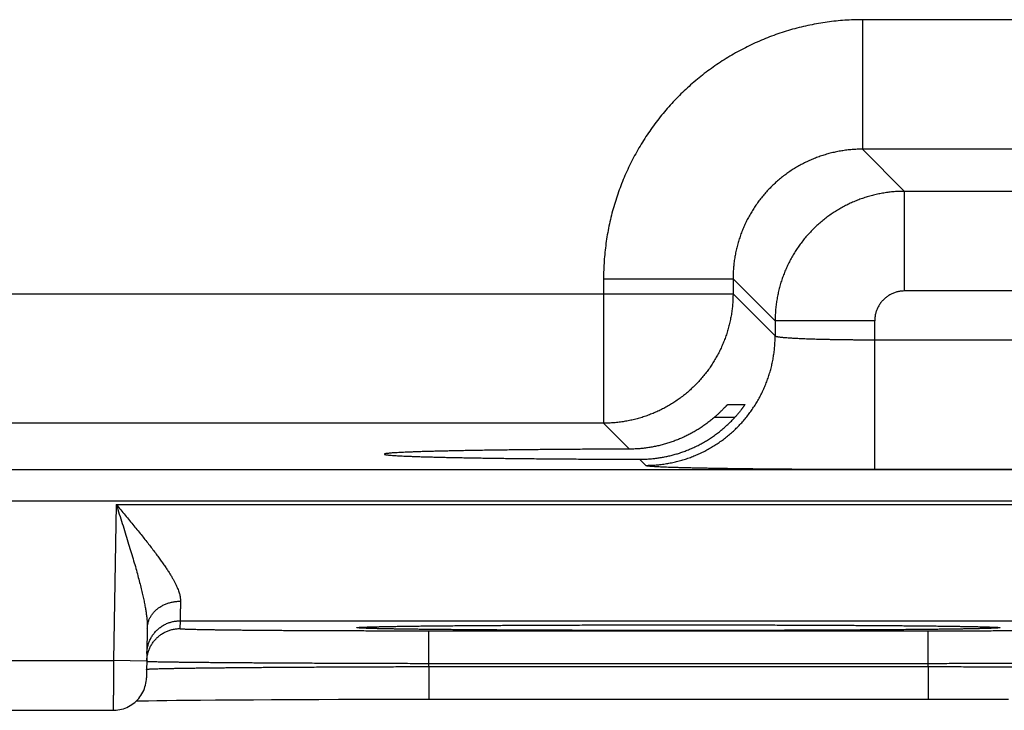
# Model space of a CAD drawing. Header units: inches. Extents: x 0 to 34, y 0 to 22.
# Tile 105 of 152: x 18.728 to 19.321, y 14.126 to 14.542. Entities that reach past the tile are written whole.
import ezdxf

# ---------------------------------------------------------------- set-up
doc = ezdxf.new("R2010")
doc.units = ezdxf.units.IN
doc.header["$LTSCALE"] = 1.87
doc.header["$MEASUREMENT"] = 0
doc.layers.get('0').update_dxf_attribs({"linetype": 'CONTINUOUS'})

msp = doc.modelspace()

# ---------------------------------------------------------------- linework, layer by layer
at = {"color": 7, "linetype": 'CONTINUOUS'}
for p, q in [((19.38596, 14.54153), (19.23565, 14.54153)), ((19.23565, 14.54153), (19.23565, 14.46354)), ((19.38596, 14.46354), (19.23565, 14.46354)), ((19.23565, 14.46354), (19.26102, 14.43817)), ((19.36059, 14.43817), (19.26102, 14.43817)), ((19.26102, 14.37818), (19.26102, 14.43817)), ((19.07967, 14.38555), (19.15766, 14.38555)), ((19.07967, 14.38555), (19.07967, 14.29854)), ((19.15766, 14.38555), (19.18303, 14.36019)), ((19.15766, 14.38555), (19.15766, 14.37653)), ((19.36059, 14.37818), (19.26102, 14.37818)), ((18.53395, 14.37653), (19.15766, 14.37653)), ((19.15766, 14.37653), (19.18303, 14.35116)), ((19.24302, 14.36019), (19.18303, 14.36019)), ((19.18303, 14.36019), (19.18303, 14.35116)), ((19.24302, 14.27081), (19.24302, 14.36019)), ((19.24302, 14.3488), (19.37859, 14.3488)), ((19.15441, 14.30977), (19.1647, 14.30977)), ((19.15873, 14.30203), (19.14636, 14.30203)), ((19.07967, 14.29854), (18.61193, 14.29854)), ((19.07967, 14.29854), (19.09527, 14.28294)), ((19.10138, 14.27683), (19.10504, 14.27317)), ((16.83312, 14.27072), (24.22349, 14.27072)), ((19.24302, 14.27081), (19.37859, 14.27081)), ((16.83312, 14.25173), (24.22349, 14.25173)), ((18.78613, 14.24955), (18.78449, 14.15566)), ((18.78613, 14.24955), (19.46348, 14.24955)), ((18.82456, 14.17956), (18.82448, 14.17488)), ((18.82456, 14.17956), (19.42504, 14.17956)), ((18.93354, 14.17565), (18.93371, 14.17567)), ((18.93371, 14.17567), (18.93392, 14.17568)), ((18.93392, 14.17568), (18.93419, 14.1757)), ((18.93419, 14.1757), (18.93466, 14.17572)), ((18.93466, 14.17572), (18.93524, 14.17575)), ((18.93524, 14.17575), (18.93616, 14.17579)), ((18.93616, 14.17579), (18.93727, 14.17583)), ((18.93727, 14.17583), (18.93896, 14.17589)), ((18.93896, 14.17589), (18.9412, 14.17595)), ((18.9412, 14.17595), (18.94427, 14.17602)), ((18.94427, 14.17602), (18.94738, 14.17609)), ((18.94738, 14.17609), (18.95122, 14.17616)), ((18.95122, 14.17616), (18.95592, 14.17624)), ((18.95592, 14.17624), (18.96164, 14.17633)), ((18.96164, 14.17633), (18.96856, 14.17641)), ((18.96856, 14.17641), (18.97468, 14.17648)), ((18.97468, 14.17648), (18.98178, 14.17655)), ((18.98178, 14.17655), (18.99018, 14.17663)), ((18.99018, 14.17663), (19.0004, 14.17671)), ((19.0004, 14.17671), (19.00878, 14.17677)), ((19.00878, 14.17677), (19.01871, 14.17683)), ((19.01871, 14.17683), (19.02951, 14.17689)), ((19.02951, 14.17689), (19.04054, 14.17694)), ((19.04054, 14.17694), (19.05195, 14.17698)), ((19.05195, 14.17698), (19.06365, 14.17702)), ((19.06365, 14.17702), (19.07561, 14.17705)), ((19.07561, 14.17705), (19.08778, 14.17707)), ((19.08778, 14.17707), (19.10011, 14.17709)), ((19.10011, 14.17709), (19.11254, 14.1771)), ((19.11254, 14.1771), (19.1248, 14.17711)), ((19.1248, 14.17711), (19.13703, 14.1771)), ((19.13703, 14.1771), (19.14945, 14.17709)), ((19.14945, 14.17709), (19.16177, 14.17707)), ((19.16177, 14.17707), (19.17393, 14.17705)), ((19.17393, 14.17705), (19.18589, 14.17702)), ((19.18589, 14.17702), (19.1976, 14.17698)), ((19.1976, 14.17698), (19.20901, 14.17694)), ((19.20901, 14.17694), (19.22005, 14.17689)), ((19.22005, 14.17689), (19.23073, 14.17683)), ((19.23073, 14.17683), (19.24082, 14.17677)), ((19.24082, 14.17677), (19.24971, 14.17671)), ((19.24971, 14.17671), (19.26079, 14.17662)), ((19.26079, 14.17662), (19.26964, 14.17654)), ((19.26964, 14.17654), (19.27701, 14.17646)), ((19.27701, 14.17646), (19.2833, 14.17639)), ((19.2833, 14.17639), (19.28872, 14.17631)), ((19.28872, 14.17631), (19.29474, 14.17622)), ((19.29474, 14.17622), (19.29954, 14.17614)), ((19.29954, 14.17614), (19.30337, 14.17607)), ((19.30337, 14.17607), (19.30652, 14.176)), ((19.30652, 14.176), (19.30906, 14.17593)), ((19.30906, 14.17593), (19.31109, 14.17587)), ((19.31109, 14.17587), (19.31268, 14.17582)), ((19.31268, 14.17582), (19.31365, 14.17578)), ((19.31365, 14.17578), (19.31445, 14.17574)), ((19.31445, 14.17574), (19.3151, 14.17571)), ((19.3151, 14.17571), (19.31544, 14.17569)), ((19.31544, 14.17569), (19.31571, 14.17568)), ((19.31571, 14.17568), (19.31593, 14.17566)), ((19.31593, 14.17566), (19.31609, 14.17565)), ((18.80483, 14.17507), (18.80431, 14.14531)), ((18.93333, 14.17564), (18.93332, 14.17564)), ((18.93332, 14.17564), (18.93335, 14.17564)), ((18.93335, 14.17564), (18.93342, 14.17564)), ((18.93342, 14.17564), (18.93354, 14.17565)), ((18.97444, 14.17357), (19.27517, 14.17357)), ((18.97444, 14.15392), (18.97444, 14.17357)), ((19.27517, 14.15392), (19.27517, 14.17357)), ((19.31624, 14.17564), (19.31627, 14.17564)), ((18.53512, 14.15566), (18.78449, 14.15566)), ((18.80449, 14.15531), (18.78449, 14.15566)), ((18.9744, 14.15199), (18.97444, 14.15392)), ((18.9744, 14.15199), (19.2752, 14.15199)), ((18.9744, 14.15199), (18.9744, 14.13234)), ((18.97444, 14.15392), (19.27517, 14.15392)), ((19.2752, 14.15199), (19.27517, 14.15392)), ((19.2752, 14.15199), (19.2752, 14.13234)), ((18.79823, 14.1313), (18.8016, 14.13137)), ((18.8016, 14.13137), (18.80562, 14.13144)), ((18.80562, 14.13144), (18.81055, 14.13152)), ((18.81055, 14.13152), (18.81666, 14.13161)), ((18.81666, 14.13161), (18.82247, 14.13168)), ((18.82247, 14.13168), (18.82917, 14.13175)), ((18.82917, 14.13175), (18.83692, 14.13183)), ((18.83692, 14.13183), (18.84594, 14.1319)), ((18.84594, 14.1319), (18.85647, 14.13198)), ((18.85647, 14.13198), (18.86881, 14.13206)), ((18.86881, 14.13206), (18.87961, 14.13212)), ((18.87961, 14.13212), (18.89239, 14.13218)), ((18.89239, 14.13218), (18.9082, 14.13224)), ((18.9082, 14.13224), (18.92001, 14.13227)), ((18.92001, 14.13227), (18.9319, 14.1323)), ((18.9319, 14.1323), (18.94397, 14.13232)), ((18.94397, 14.13232), (18.95618, 14.13233)), ((18.95618, 14.13233), (18.96847, 14.13234)), ((18.96847, 14.13234), (19.2752, 14.13234)), ((19.2752, 14.13234), (19.28726, 14.13234)), ((19.28726, 14.13234), (19.29952, 14.13233)), ((19.29952, 14.13233), (19.31166, 14.13231)), ((19.31166, 14.13231), (19.32366, 14.13229)), ((18.53529, 14.12566), (18.78432, 14.12566))]:
    msp.add_line(p, q, dxfattribs=at)
for points in [[(19.31609, 14.17565), (19.3162, 14.17564), (19.31624, 14.17564)], [(18.78432, 14.12566), (18.78489, 14.12567), (18.78601, 14.12573), (18.78714, 14.12586), (18.78825, 14.12605), (18.78935, 14.12631), (18.79043, 14.12662), (18.7915, 14.127), (18.79254, 14.12743), (18.79356, 14.12792), (18.79454, 14.12847), (18.7955, 14.12908), (18.79641, 14.12974), (18.79729, 14.13045), (18.79813, 14.1312), (18.79893, 14.13201), (18.79967, 14.13285), (18.80037, 14.13374), (18.80102, 14.13466), (18.80161, 14.13563), (18.80215, 14.13662), (18.80264, 14.13764), (18.80306, 14.13869), (18.80342, 14.13975), (18.80373, 14.14084), (18.80397, 14.14195), (18.80415, 14.14306), (18.80426, 14.14418), (18.80431, 14.14531)]]:
    msp.add_lwpolyline(points, dxfattribs=at)
for points, knots in [([(19.23565, 14.54153), (19.23388, 14.54153), (19.23033, 14.54147), (19.22502, 14.5412), (19.21971, 14.54075), (19.21443, 14.54011), (19.20916, 14.5393), (19.20393, 14.5383), (19.19873, 14.53713), (19.19358, 14.53578), (19.18847, 14.53426), (19.18342, 14.53256), (19.17843, 14.53069), (19.1735, 14.52865), (19.16865, 14.52645), (19.16388, 14.52408), (19.15919, 14.52155), (19.15459, 14.51886), (19.15009, 14.51601), (19.14568, 14.51301), (19.14138, 14.50987), (19.13719, 14.50658), (19.13312, 14.50314), (19.12916, 14.49958), (19.12533, 14.49587), (19.12163, 14.49204), (19.11806, 14.48809), (19.11463, 14.48401), (19.11134, 14.47982), (19.10819, 14.47552), (19.10519, 14.47112), (19.10235, 14.46661), (19.09966, 14.46201), (19.09713, 14.45733), (19.09476, 14.45255), (19.09255, 14.44771), (19.09051, 14.44278), (19.08864, 14.43779), (19.08695, 14.43274), (19.08542, 14.42763), (19.08407, 14.42248), (19.0829, 14.41728), (19.08191, 14.41205), (19.08109, 14.40678), (19.08046, 14.40149), (19.08, 14.39618), (19.07973, 14.39087), (19.07967, 14.38733), (19.07967, 14.38555)], [0, 0, 0, 0, 0.021679, 0.043391, 0.065125, 0.086868, 0.108612, 0.130348, 0.152083, 0.173825, 0.195576, 0.217329, 0.239078, 0.260824, 0.282566, 0.304307, 0.326048, 0.34779, 0.369532, 0.391275, 0.413018, 0.43476, 0.456502, 0.478244, 0.499987, 0.521728, 0.54347, 0.565212, 0.586954, 0.608697, 0.63044, 0.652182, 0.673925, 0.695668, 0.717409, 0.73915, 0.760892, 0.782639, 0.804392, 0.826144, 0.847888, 0.869627, 0.891369, 0.913118, 0.934866, 0.956604, 0.978319, 1, 1, 1, 1]), ([(19.23565, 14.46354), (19.2346, 14.46354), (19.2325, 14.4635), (19.22937, 14.46331), (19.22624, 14.463), (19.22313, 14.46256), (19.22004, 14.46199), (19.21697, 14.4613), (19.21394, 14.46049), (19.21093, 14.45956), (19.20798, 14.4585), (19.20506, 14.45733), (19.2022, 14.45604), (19.19939, 14.45464), (19.19663, 14.45312), (19.19395, 14.4515), (19.19132, 14.44977), (19.18878, 14.44793), (19.1863, 14.446), (19.18391, 14.44396), (19.1816, 14.44183), (19.17938, 14.43961), (19.17725, 14.4373), (19.17522, 14.43491), (19.17328, 14.43244), (19.17144, 14.42989), (19.16971, 14.42727), (19.16808, 14.42458), (19.16657, 14.42183), (19.16517, 14.41902), (19.16388, 14.41615), (19.1627, 14.41324), (19.16165, 14.41028), (19.16071, 14.40727), (19.1599, 14.40424), (19.15921, 14.40117), (19.15865, 14.39808), (19.1582, 14.39497), (19.15789, 14.39184), (19.1577, 14.3887), (19.15766, 14.3866), (19.15766, 14.38555)], [0, 0, 0, 0, 0.025651, 0.0513, 0.076947, 0.102591, 0.128237, 0.153883, 0.179527, 0.205168, 0.230806, 0.256442, 0.282076, 0.307709, 0.333341, 0.358973, 0.384606, 0.410237, 0.435867, 0.461498, 0.487129, 0.512759, 0.538389, 0.564021, 0.589654, 0.615288, 0.640922, 0.666557, 0.692194, 0.717832, 0.74347, 0.769112, 0.794758, 0.820409, 0.846064, 0.871721, 0.897376, 0.923029, 0.948682, 0.974339, 1, 1, 1, 1]), ([(19.26102, 14.43817), (19.25997, 14.43817), (19.25787, 14.43813), (19.25474, 14.43794), (19.25161, 14.43762), (19.2485, 14.43718), (19.24541, 14.43661), (19.24234, 14.43592), (19.23931, 14.43511), (19.23631, 14.43417), (19.23335, 14.43312), (19.23043, 14.43194), (19.22757, 14.43065), (19.22476, 14.42925), (19.22201, 14.42773), (19.21932, 14.42611), (19.2167, 14.42438), (19.21415, 14.42254), (19.21168, 14.4206), (19.20929, 14.41857), (19.20698, 14.41644), (19.20476, 14.41422), (19.20263, 14.41191), (19.2006, 14.40952), (19.19866, 14.40704), (19.19682, 14.40449), (19.19509, 14.40187), (19.19346, 14.39918), (19.19195, 14.39643), (19.19054, 14.39362), (19.18925, 14.39075), (19.18808, 14.38784), (19.18702, 14.38488), (19.18609, 14.38188), (19.18528, 14.37884), (19.18458, 14.37578), (19.18402, 14.37269), (19.18358, 14.36958), (19.18326, 14.36646), (19.18307, 14.36332), (19.18303, 14.36123), (19.18303, 14.36019)], [0, 0, 0, 0, 0.025654, 0.051308, 0.07696, 0.10261, 0.12826, 0.153911, 0.179561, 0.20521, 0.230858, 0.256509, 0.282162, 0.307808, 0.333438, 0.359057, 0.384673, 0.410292, 0.435917, 0.461549, 0.487184, 0.512817, 0.538448, 0.564085, 0.589732, 0.615384, 0.641033, 0.666681, 0.692332, 0.717988, 0.743643, 0.769292, 0.794937, 0.820583, 0.846232, 0.871875, 0.897507, 0.923129, 0.948749, 0.974372, 1, 1, 1, 1]), ([(19.26102, 14.37818), (19.26067, 14.37818), (19.25998, 14.37816), (19.25894, 14.37807), (19.25791, 14.37792), (19.25688, 14.37771), (19.25587, 14.37744), (19.25487, 14.37711), (19.25389, 14.37673), (19.25294, 14.37628), (19.25202, 14.37579), (19.25113, 14.37524), (19.25027, 14.37463), (19.24945, 14.37398), (19.24866, 14.37329), (19.24792, 14.37254), (19.24722, 14.37176), (19.24657, 14.37094), (19.24597, 14.37008), (19.24542, 14.36919), (19.24492, 14.36826), (19.24448, 14.36731), (19.24409, 14.36633), (19.24376, 14.36534), (19.24349, 14.36432), (19.24328, 14.36329), (19.24313, 14.36226), (19.24304, 14.36122), (19.24302, 14.36053), (19.24302, 14.36019)], [0, 0, 0, 0, 0.036617, 0.073427, 0.110383, 0.147443, 0.184567, 0.221713, 0.258844, 0.295937, 0.333007, 0.370073, 0.407151, 0.444244, 0.481347, 0.518455, 0.555564, 0.592666, 0.629753, 0.666826, 0.703904, 0.741008, 0.778157, 0.815328, 0.852478, 0.889563, 0.92654, 0.963368, 1, 1, 1, 1]), ([(19.15766, 14.37653), (19.15766, 14.37548), (19.15762, 14.37339), (19.15743, 14.37025), (19.15711, 14.36713), (19.15667, 14.36402), (19.1561, 14.36093), (19.15541, 14.35786), (19.15459, 14.35483), (19.15366, 14.35183), (19.1526, 14.34887), (19.15143, 14.34596), (19.15014, 14.34309), (19.14874, 14.34028), (19.14722, 14.33753), (19.14559, 14.33484), (19.14386, 14.33222), (19.14202, 14.32967), (19.14009, 14.3272), (19.13805, 14.32481), (19.13592, 14.3225), (19.1337, 14.32028), (19.13139, 14.31815), (19.129, 14.31611), (19.12652, 14.31417), (19.12397, 14.31234), (19.12135, 14.3106), (19.11867, 14.30898), (19.11591, 14.30746), (19.1131, 14.30606), (19.11024, 14.30477), (19.10732, 14.3036), (19.10436, 14.30254), (19.10137, 14.30161), (19.09833, 14.30079), (19.09527, 14.3001), (19.09218, 14.29953), (19.08907, 14.29909), (19.08594, 14.29878), (19.08281, 14.29859), (19.08072, 14.29854), (19.07967, 14.29854)], [0, 0, 0, 0, 0.02564, 0.05128, 0.076921, 0.102562, 0.128203, 0.153844, 0.179486, 0.205128, 0.23077, 0.256413, 0.282055, 0.307698, 0.333341, 0.358984, 0.384628, 0.410271, 0.435915, 0.461558, 0.487202, 0.512845, 0.538489, 0.564132, 0.589776, 0.615419, 0.641062, 0.666705, 0.692348, 0.71799, 0.743634, 0.769276, 0.794917, 0.820558, 0.846199, 0.871842, 0.897484, 0.923122, 0.948753, 0.974378, 1, 1, 1, 1]), ([(19.10504, 14.27317), (19.10609, 14.27317), (19.10818, 14.27322), (19.11132, 14.27341), (19.11444, 14.27372), (19.11755, 14.27417), (19.12064, 14.27473), (19.12371, 14.27542), (19.12674, 14.27624), (19.12974, 14.27717), (19.1327, 14.27823), (19.13561, 14.2794), (19.13848, 14.28069), (19.14129, 14.2821), (19.14404, 14.28361), (19.14673, 14.28524), (19.14935, 14.28697), (19.1519, 14.28881), (19.15437, 14.29074), (19.15676, 14.29278), (19.15907, 14.29491), (19.16129, 14.29713), (19.16342, 14.29944), (19.16546, 14.30183), (19.1674, 14.30431), (19.16923, 14.30686), (19.17096, 14.30948), (19.17259, 14.31216), (19.17411, 14.31492), (19.17551, 14.31773), (19.1768, 14.32059), (19.17797, 14.3235), (19.17903, 14.32646), (19.17996, 14.32946), (19.18078, 14.3325), (19.18147, 14.33556), (19.18204, 14.33865), (19.18248, 14.34176), (19.18279, 14.34489), (19.18299, 14.34802), (19.18303, 14.35012), (19.18303, 14.35116)], [0, 0, 0, 0, 0.025639, 0.051278, 0.076917, 0.102557, 0.128197, 0.153837, 0.179478, 0.205119, 0.23076, 0.256401, 0.282043, 0.307684, 0.333326, 0.358968, 0.38461, 0.410253, 0.435895, 0.461537, 0.48718, 0.512822, 0.538465, 0.564107, 0.58975, 0.615392, 0.641034, 0.666676, 0.692318, 0.717959, 0.743601, 0.769242, 0.794883, 0.820523, 0.846164, 0.871804, 0.897444, 0.923083, 0.948722, 0.974361, 1, 1, 1, 1]), ([(19.18303, 14.35116), (19.18305, 14.35112), (19.18315, 14.35103), (19.18337, 14.35094), (19.1837, 14.35084), (19.18413, 14.35074), (19.18468, 14.35064), (19.18533, 14.35054), (19.18609, 14.35044), (19.18696, 14.35034), (19.18793, 14.35025), (19.189, 14.35015), (19.19018, 14.35006), (19.19145, 14.34997), (19.19282, 14.34988), (19.19428, 14.3498), (19.19583, 14.34971), (19.19747, 14.34963), (19.1992, 14.34956), (19.201, 14.34948), (19.20289, 14.34941), (19.20485, 14.34934), (19.20687, 14.34928), (19.20897, 14.34922), (19.21113, 14.34916), (19.21335, 14.34911), (19.21562, 14.34906), (19.21795, 14.34901), (19.22032, 14.34897), (19.22274, 14.34894), (19.22519, 14.3489), (19.22767, 14.34887), (19.23019, 14.34885), (19.23273, 14.34883), (19.23528, 14.34881), (19.23785, 14.3488), (19.24043, 14.3488), (19.24216, 14.3488), (19.24302, 14.3488)], [0, 0, 0, 0, 0.002411, 0.006345, 0.011998, 0.019423, 0.028632, 0.039621, 0.052378, 0.066881, 0.083106, 0.101028, 0.120617, 0.141835, 0.164641, 0.188994, 0.214853, 0.242165, 0.270879, 0.300941, 0.332301, 0.364898, 0.398669, 0.433549, 0.469473, 0.506384, 0.544227, 0.582931, 0.622416, 0.662602, 0.703407, 0.744753, 0.786566, 0.828771, 0.871293, 0.914056, 0.956985, 1, 1, 1, 1]), ([(19.14636, 14.30203), (19.14661, 14.30225), (19.1471, 14.30268), (19.14782, 14.30331), (19.1485, 14.30393), (19.14914, 14.30453), (19.14974, 14.3051), (19.15031, 14.30565), (19.15084, 14.30617), (19.15132, 14.30665), (19.15177, 14.3071), (19.15218, 14.30752), (19.15255, 14.30789), (19.15288, 14.30823), (19.15317, 14.30854), (19.15343, 14.30881), (19.15365, 14.30904), (19.15385, 14.30924), (19.15401, 14.3094), (19.15414, 14.30953), (19.15424, 14.30963), (19.15432, 14.30971), (19.15437, 14.30975), (19.1544, 14.30977), (19.15441, 14.30977)], [0, 0, 0, 0, 0.088928, 0.174825, 0.257241, 0.335798, 0.410464, 0.481067, 0.547251, 0.608754, 0.66554, 0.717556, 0.764771, 0.807258, 0.845078, 0.878396, 0.907287, 0.931955, 0.952523, 0.969165, 0.982069, 0.991381, 0.99729, 1, 1, 1, 1]), ([(19.1647, 14.30977), (19.16471, 14.30977), (19.16471, 14.30974), (19.16469, 14.3097), (19.16465, 14.30962), (19.16458, 14.30951), (19.1645, 14.30937), (19.16439, 14.3092), (19.16425, 14.30899), (19.16409, 14.30874), (19.1639, 14.30846), (19.16368, 14.30815), (19.16343, 14.3078), (19.16315, 14.30741), (19.16284, 14.30699), (19.1625, 14.30654), (19.16213, 14.30606), (19.16172, 14.30555), (19.16129, 14.30501), (19.16083, 14.30444), (19.16034, 14.30386), (19.15982, 14.30326), (19.15928, 14.30265), (19.15891, 14.30224), (19.15873, 14.30203)], [0, 0, 0, 0, 0.001564, 0.006454, 0.015157, 0.027861, 0.044691, 0.065811, 0.09131, 0.121309, 0.15589, 0.195097, 0.238999, 0.287545, 0.340765, 0.398515, 0.460752, 0.52724, 0.597834, 0.672201, 0.750065, 0.830947, 0.914422, 1, 1, 1, 1]), ([(19.1248, 14.28039), (19.1257, 14.28067), (19.12748, 14.28127), (19.13013, 14.28227), (19.13275, 14.28336), (19.13534, 14.28456), (19.1379, 14.28586), (19.14042, 14.28726), (19.1429, 14.28876), (19.14534, 14.29037), (19.14772, 14.29207), (19.15006, 14.29387), (19.15233, 14.29577), (19.15454, 14.29776), (19.15668, 14.29985), (19.15805, 14.30129), (19.15873, 14.30203)], [0, 0, 0, 0, 0.069136, 0.138621, 0.208415, 0.2785, 0.348981, 0.419848, 0.491067, 0.562688, 0.634741, 0.70715, 0.779859, 0.852937, 0.92634, 1, 1, 1, 1]), ([(19.14636, 14.30203), (19.14564, 14.30141), (19.14417, 14.30018), (19.1419, 14.29844), (19.13958, 14.29678), (19.13722, 14.29521), (19.13481, 14.29374), (19.13236, 14.29236), (19.12987, 14.29108), (19.12736, 14.28989), (19.12566, 14.28916), (19.1248, 14.28881)], [0, 0, 0, 0, 0.113111, 0.22576, 0.337871, 0.449495, 0.560654, 0.671263, 0.781365, 0.890975, 1, 1, 1, 1]), ([(19.1248, 14.28881), (19.12394, 14.28846), (19.12221, 14.28778), (19.11959, 14.28687), (19.11694, 14.28605), (19.11428, 14.28532), (19.1116, 14.2847), (19.10891, 14.28416), (19.1062, 14.28373), (19.10348, 14.28338), (19.10075, 14.28313), (19.09801, 14.28298), (19.09618, 14.28295), (19.09527, 14.28294)], [0, 0, 0, 0, 0.092045, 0.183763, 0.275114, 0.366132, 0.456967, 0.547658, 0.638188, 0.728594, 0.819036, 0.90951, 1, 1, 1, 1]), ([(19.09527, 14.28294), (19.09335, 14.28294), (19.08953, 14.28292), (19.08382, 14.2829), (19.07815, 14.28288), (19.07253, 14.28285), (19.06697, 14.28282), (19.06148, 14.28278), (19.05605, 14.28274), (19.0507, 14.2827), (19.04542, 14.28266), (19.04024, 14.28261), (19.03514, 14.28256), (19.03015, 14.28251), (19.02526, 14.28245), (19.02047, 14.28239), (19.0158, 14.28233), (19.01125, 14.28227), (19.00683, 14.2822), (19.00253, 14.28213), (18.99837, 14.28206), (18.99434, 14.28199), (18.99045, 14.28191), (18.98672, 14.28183), (18.98313, 14.28175), (18.9797, 14.28167), (18.97642, 14.28158), (18.97331, 14.2815), (18.97037, 14.28141), (18.96759, 14.28132), (18.96498, 14.28123), (18.96255, 14.28114), (18.9603, 14.28104), (18.95822, 14.28095), (18.95633, 14.28085), (18.95462, 14.28075), (18.9531, 14.28066), (18.95176, 14.28056), (18.95061, 14.28046), (18.94965, 14.28036), (18.94889, 14.28026), (18.9483, 14.28017), (18.94795, 14.28006), (18.94769, 14.28), (18.94768, 14.27991), (18.94768, 14.2799)], [0, 0, 0, 0, 0.038942, 0.07763, 0.116005, 0.154044, 0.191694, 0.228914, 0.265673, 0.301916, 0.337619, 0.372733, 0.407219, 0.44105, 0.474173, 0.506568, 0.538191, 0.569005, 0.598986, 0.628089, 0.656294, 0.683565, 0.709868, 0.735184, 0.759475, 0.782723, 0.804899, 0.825975, 0.845938, 0.864756, 0.882414, 0.898894, 0.914172, 0.928239, 0.941074, 0.952667, 0.963006, 0.972076, 0.979874, 0.986389, 0.991619, 0.995564, 0.998233, 0.999681, 1, 1, 1, 1]), ([(18.94768, 14.2799), (18.94768, 14.27988), (18.9477, 14.27978), (18.94797, 14.27973), (18.94833, 14.27961), (18.94893, 14.27952), (18.9497, 14.27942), (18.95067, 14.27932), (18.95183, 14.27922), (18.95318, 14.27913), (18.95471, 14.27903), (18.95643, 14.27893), (18.95833, 14.27884), (18.96042, 14.27874), (18.96268, 14.27865), (18.96513, 14.27855), (18.96774, 14.27846), (18.97053, 14.27837), (18.97348, 14.27829), (18.97661, 14.2782), (18.97989, 14.27811), (18.98333, 14.27803), (18.98692, 14.27795), (18.99067, 14.27787), (18.99456, 14.2778), (18.9986, 14.27772), (19.00277, 14.27765), (19.00707, 14.27758), (19.01151, 14.27752), (19.01607, 14.27745), (19.02074, 14.27739), (19.02553, 14.27733), (19.03043, 14.27728), (19.03543, 14.27722), (19.04053, 14.27717), (19.04572, 14.27713), (19.051, 14.27708), (19.05635, 14.27704), (19.06179, 14.277), (19.06729, 14.27697), (19.07285, 14.27694), (19.07847, 14.27691), (19.08414, 14.27688), (19.08986, 14.27686), (19.09561, 14.27684), (19.09946, 14.27683), (19.10138, 14.27683)], [0, 0, 0, 0, 0.000359, 0.001812, 0.004445, 0.008302, 0.013394, 0.01972, 0.027276, 0.036057, 0.046051, 0.057252, 0.069645, 0.083217, 0.097957, 0.113843, 0.130865, 0.149, 0.168226, 0.18853, 0.20988, 0.232262, 0.255647, 0.280006, 0.305322, 0.331557, 0.35869, 0.38669, 0.415519, 0.44516, 0.475565, 0.506711, 0.538564, 0.571079, 0.604237, 0.637985, 0.672297, 0.707135, 0.742451, 0.778223, 0.814397, 0.85094, 0.887817, 0.924972, 0.962385, 1, 1, 1, 1]), ([(19.10138, 14.27683), (19.10227, 14.27683), (19.10403, 14.27685), (19.10667, 14.27698), (19.10929, 14.2772), (19.11191, 14.27751), (19.11452, 14.2779), (19.11712, 14.27839), (19.1197, 14.27896), (19.12226, 14.27963), (19.12396, 14.28013), (19.1248, 14.28039)], [0, 0, 0, 0, 0.111186, 0.222222, 0.333099, 0.443931, 0.554826, 0.665779, 0.776903, 0.88831, 1, 1, 1, 1]), ([(19.10504, 14.27317), (19.10508, 14.27313), (19.10526, 14.27307), (19.10558, 14.27299), (19.10608, 14.27291), (19.10674, 14.27283), (19.10756, 14.27275), (19.10854, 14.27267), (19.10968, 14.27259), (19.11098, 14.27251), (19.11243, 14.27244), (19.11405, 14.27236), (19.11581, 14.27228), (19.11773, 14.2722), (19.1198, 14.27213), (19.12201, 14.27206), (19.12437, 14.27198), (19.12687, 14.27191), (19.12951, 14.27184), (19.13228, 14.27178), (19.13519, 14.27171), (19.13822, 14.27165), (19.14138, 14.27159), (19.14466, 14.27153), (19.14806, 14.27147), (19.15157, 14.27141), (19.15519, 14.27136), (19.15891, 14.27131), (19.16274, 14.27126), (19.16666, 14.27121), (19.17067, 14.27116), (19.17476, 14.27112), (19.17894, 14.27108), (19.1832, 14.27104), (19.18752, 14.27101), (19.19191, 14.27098), (19.19637, 14.27095), (19.20088, 14.27092), (19.20544, 14.2709), (19.21004, 14.27088), (19.21468, 14.27086), (19.21936, 14.27084), (19.22406, 14.27083), (19.22879, 14.27082), (19.23353, 14.27081), (19.23827, 14.27081), (19.24144, 14.27081), (19.24302, 14.27081)], [0, 0, 0, 0, 0.001338, 0.003796, 0.007418, 0.012211, 0.018173, 0.025299, 0.033585, 0.043023, 0.053601, 0.065302, 0.078111, 0.092017, 0.107007, 0.123062, 0.140161, 0.158279, 0.177401, 0.197507, 0.218571, 0.240564, 0.263456, 0.287225, 0.311846, 0.33729, 0.363524, 0.390512, 0.418224, 0.44663, 0.475697, 0.505388, 0.535664, 0.566491, 0.597835, 0.62966, 0.661932, 0.694614, 0.72766, 0.761018, 0.794648, 0.828523, 0.862613, 0.896867, 0.931224, 0.965623, 1, 1, 1, 1]), ([(18.78613, 14.24955), (18.78703, 14.24847), (18.78883, 14.24632), (18.7915, 14.24311), (18.79414, 14.23993), (18.79672, 14.23681), (18.79922, 14.23374), (18.80164, 14.23076), (18.80394, 14.22787), (18.80614, 14.22508), (18.80821, 14.22239), (18.81015, 14.21982), (18.81197, 14.21737), (18.81364, 14.21503), (18.81518, 14.21281), (18.8166, 14.21071), (18.81788, 14.20873), (18.81903, 14.20685), (18.82007, 14.20508), (18.82099, 14.20342), (18.82179, 14.20185), (18.82249, 14.20038), (18.82309, 14.199), (18.82359, 14.1977), (18.824, 14.19648), (18.82433, 14.19533), (18.82457, 14.19425), (18.82473, 14.19323), (18.82482, 14.19227), (18.82484, 14.19165), (18.82483, 14.19135)], [0, 0, 0, 0, 0.059698, 0.118951, 0.177449, 0.234887, 0.290951, 0.345331, 0.397751, 0.448031, 0.496021, 0.541612, 0.584758, 0.625428, 0.663626, 0.699403, 0.732815, 0.763937, 0.792867, 0.819713, 0.844582, 0.867592, 0.888871, 0.908545, 0.926733, 0.943563, 0.95917, 0.973687, 0.98725, 1, 1, 1, 1]), ([(18.78613, 14.24955), (18.78674, 14.24764), (18.78795, 14.24383), (18.78975, 14.23815), (18.79149, 14.23259), (18.79317, 14.22718), (18.79476, 14.22197), (18.79624, 14.217), (18.7976, 14.21229), (18.79884, 14.20786), (18.79995, 14.20372), (18.80094, 14.19988), (18.8018, 14.19632), (18.80253, 14.19303), (18.80316, 14.19002), (18.80367, 14.18726), (18.80407, 14.18474), (18.80439, 14.18244), (18.80462, 14.18034), (18.80476, 14.17844), (18.80484, 14.1767), (18.80484, 14.1756), (18.80483, 14.17507)], [0, 0, 0, 0, 0.078326, 0.155799, 0.231756, 0.305506, 0.376362, 0.443833, 0.507555, 0.567311, 0.622967, 0.674516, 0.722022, 0.765626, 0.805516, 0.841897, 0.874996, 0.905041, 0.9323, 0.957042, 0.979523, 1, 1, 1, 1]), ([(18.80483, 14.17507), (18.80484, 14.17538), (18.80487, 14.17599), (18.80498, 14.17691), (18.80515, 14.17783), (18.80538, 14.17873), (18.80567, 14.17962), (18.80602, 14.1805), (18.80643, 14.18136), (18.80689, 14.1822), (18.80741, 14.18301), (18.80799, 14.1838), (18.80862, 14.18456), (18.80929, 14.18529), (18.81002, 14.18599), (18.81079, 14.18665), (18.8116, 14.18728), (18.81245, 14.18786), (18.81335, 14.18841), (18.81428, 14.18891), (18.81524, 14.18937), (18.81623, 14.18979), (18.81724, 14.19016), (18.81828, 14.19048), (18.81934, 14.19075), (18.82042, 14.19097), (18.82151, 14.19115), (18.82261, 14.19127), (18.82372, 14.19134), (18.82446, 14.19135), (18.82483, 14.19135)], [0, 0, 0, 0, 0.032391, 0.064827, 0.097351, 0.130006, 0.162832, 0.195867, 0.229144, 0.262694, 0.296544, 0.330717, 0.365228, 0.400093, 0.435318, 0.470908, 0.506861, 0.543173, 0.579833, 0.616829, 0.654144, 0.691755, 0.729641, 0.767774, 0.806125, 0.844663, 0.883355, 0.922165, 0.961059, 1, 1, 1, 1]), ([(18.82483, 14.19135), (18.82482, 14.19083), (18.82479, 14.18982), (18.82476, 14.18836), (18.82473, 14.18701), (18.8247, 14.18577), (18.82468, 14.18463), (18.82465, 14.18361), (18.82463, 14.18269), (18.82462, 14.1819), (18.8246, 14.18122), (18.82459, 14.18066), (18.82458, 14.18021), (18.82457, 14.17989), (18.82457, 14.17968), (18.82456, 14.17959), (18.82456, 14.17956)], [0, 0, 0, 0, 0.132421, 0.256148, 0.370951, 0.476632, 0.573009, 0.659918, 0.737211, 0.804752, 0.862427, 0.910135, 0.947798, 0.975355, 0.992764, 1, 1, 1, 1]), ([(18.80457, 14.15991), (18.80457, 14.16028), (18.80461, 14.16102), (18.80472, 14.16212), (18.80489, 14.16322), (18.80512, 14.1643), (18.80542, 14.16537), (18.80577, 14.16642), (18.80618, 14.16746), (18.80665, 14.16846), (18.80717, 14.16944), (18.80774, 14.17039), (18.80837, 14.17131), (18.80904, 14.17219), (18.80977, 14.17303), (18.81054, 14.17383), (18.81135, 14.17459), (18.81221, 14.17529), (18.8131, 14.17596), (18.81402, 14.17657), (18.81498, 14.17712), (18.81597, 14.17763), (18.81699, 14.17808), (18.81803, 14.17847), (18.81908, 14.1788), (18.82016, 14.17908), (18.82125, 14.17929), (18.82235, 14.17944), (18.82345, 14.17954), (18.82419, 14.17956), (18.82456, 14.17956)], [0, 0, 0, 0, 0.035714, 0.071427, 0.107141, 0.142855, 0.178568, 0.214282, 0.249996, 0.28571, 0.321424, 0.357138, 0.392852, 0.428566, 0.46428, 0.499994, 0.535708, 0.571423, 0.607137, 0.642852, 0.678566, 0.714281, 0.749996, 0.785711, 0.821425, 0.85714, 0.892855, 0.92857, 0.964285, 1, 1, 1, 1]), ([(19.1248, 14.17373), (19.12274, 14.17373), (19.11861, 14.17373), (19.11241, 14.17373), (19.10623, 14.17373), (19.10006, 14.17374), (19.09391, 14.17375), (19.0878, 14.17376), (19.08173, 14.17377), (19.0757, 14.17378), (19.06972, 14.17379), (19.0638, 14.17381), (19.05795, 14.17383), (19.05216, 14.17385), (19.04644, 14.17387), (19.04081, 14.17389), (19.03526, 14.17392), (19.02981, 14.17394), (19.02445, 14.17397), (19.01919, 14.174), (19.01404, 14.17403), (19.00901, 14.17406), (19.00409, 14.17409), (18.9993, 14.17413), (18.99464, 14.17416), (18.99011, 14.1742), (18.98572, 14.17424), (18.98147, 14.17428), (18.97737, 14.17432), (18.97342, 14.17436), (18.96963, 14.1744), (18.96599, 14.17445), (18.96252, 14.17449), (18.95922, 14.17454), (18.95609, 14.17458), (18.95313, 14.17463), (18.95034, 14.17468), (18.94774, 14.17473), (18.94532, 14.17478), (18.94308, 14.17483), (18.94103, 14.17488), (18.93917, 14.17493), (18.9375, 14.17498), (18.93602, 14.17504), (18.93473, 14.17509), (18.93365, 14.17514), (18.93275, 14.1752), (18.93207, 14.17524), (18.93154, 14.17531), (18.93129, 14.17532), (18.93104, 14.17542), (18.93129, 14.17551), (18.93154, 14.17552), (18.93207, 14.17559), (18.93267, 14.17563), (18.93311, 14.17566), (18.93332, 14.17567)], [0, 0, 0, 0, 0.03162, 0.063238, 0.094814, 0.126305, 0.157669, 0.188866, 0.219862, 0.250626, 0.281131, 0.311345, 0.341239, 0.370784, 0.39995, 0.428707, 0.457021, 0.484864, 0.512209, 0.539036, 0.56532, 0.591025, 0.616116, 0.640571, 0.66437, 0.687487, 0.709898, 0.731579, 0.752506, 0.77266, 0.792019, 0.810565, 0.828278, 0.845141, 0.861135, 0.876242, 0.890448, 0.903741, 0.916105, 0.927529, 0.937998, 0.947503, 0.956035, 0.963586, 0.970148, 0.975714, 0.980276, 0.983834, 0.986385, 0.987934, 0.988513, 0.989092, 0.990642, 0.993195, 0.996753, 1, 1, 1, 1]), ([(18.93358, 14.17569), (18.93395, 14.17571), (18.93474, 14.17574), (18.93602, 14.1758), (18.9375, 14.17585), (18.93917, 14.1759), (18.94103, 14.17595), (18.94308, 14.176), (18.94532, 14.17605), (18.94774, 14.1761), (18.95035, 14.17615), (18.95313, 14.1762), (18.95609, 14.17625), (18.95922, 14.17629), (18.96253, 14.17634), (18.966, 14.17638), (18.96963, 14.17643), (18.97342, 14.17647), (18.97737, 14.17651), (18.98147, 14.17655), (18.98572, 14.17659), (18.99011, 14.17663), (18.99464, 14.17667), (18.9993, 14.1767), (19.00409, 14.17674), (19.00901, 14.17677), (19.01405, 14.1768), (19.0192, 14.17683), (19.02445, 14.17686), (19.02981, 14.17689), (19.03527, 14.17692), (19.04081, 14.17694), (19.04645, 14.17696), (19.05216, 14.17698), (19.05795, 14.177), (19.0638, 14.17702), (19.06972, 14.17704), (19.0757, 14.17705), (19.08173, 14.17706), (19.0878, 14.17708), (19.09391, 14.17709), (19.10006, 14.17709), (19.10623, 14.1771), (19.11241, 14.1771), (19.11861, 14.17711), (19.12274, 14.17711), (19.1248, 14.17711)], [0, 0, 0, 0, 0.005704, 0.01243, 0.02017, 0.028916, 0.038658, 0.049388, 0.061097, 0.07377, 0.087395, 0.101956, 0.11744, 0.133831, 0.151114, 0.16927, 0.188278, 0.20812, 0.228775, 0.250224, 0.272445, 0.295416, 0.319108, 0.343498, 0.368562, 0.394282, 0.420629, 0.447566, 0.475061, 0.50309, 0.531627, 0.560644, 0.590112, 0.62, 0.650279, 0.680917, 0.711884, 0.743147, 0.774678, 0.806445, 0.838418, 0.870562, 0.902835, 0.935195, 0.967597, 1, 1, 1, 1]), ([(19.1248, 14.17711), (19.12687, 14.17711), (19.131, 14.17711), (19.13719, 14.1771), (19.14338, 14.1771), (19.14955, 14.17709), (19.15569, 14.17709), (19.16181, 14.17708), (19.16788, 14.17706), (19.17391, 14.17705), (19.17988, 14.17704), (19.1858, 14.17702), (19.19166, 14.177), (19.19745, 14.17698), (19.20316, 14.17696), (19.2088, 14.17694), (19.21434, 14.17692), (19.2198, 14.17689), (19.22516, 14.17686), (19.23041, 14.17683), (19.23556, 14.1768), (19.2406, 14.17677), (19.24551, 14.17674), (19.25031, 14.1767), (19.25497, 14.17667), (19.2595, 14.17663), (19.26389, 14.17659), (19.26814, 14.17655), (19.27224, 14.17651), (19.27618, 14.17647), (19.27998, 14.17643), (19.28361, 14.17638), (19.28708, 14.17634), (19.29038, 14.17629), (19.29352, 14.17625), (19.29648, 14.1762), (19.29926, 14.17615), (19.30186, 14.1761), (19.30429, 14.17605), (19.30652, 14.176), (19.30857, 14.17595), (19.31044, 14.1759), (19.31211, 14.17585), (19.31359, 14.1758), (19.31487, 14.17574), (19.31566, 14.17571), (19.31602, 14.17569)], [0, 0, 0, 0, 0.032407, 0.064812, 0.097174, 0.129448, 0.161593, 0.193566, 0.225334, 0.256864, 0.288128, 0.319094, 0.349732, 0.380012, 0.409905, 0.439377, 0.468396, 0.496932, 0.524957, 0.552451, 0.57939, 0.605735, 0.631451, 0.656515, 0.680905, 0.704598, 0.727567, 0.749787, 0.771236, 0.791892, 0.811733, 0.83074, 0.848894, 0.866177, 0.882568, 0.898052, 0.912612, 0.926235, 0.938907, 0.950616, 0.961346, 0.971087, 0.979831, 0.98757, 0.994296, 1, 1, 1, 1]), ([(19.31628, 14.17567), (19.31649, 14.17566), (19.31694, 14.17563), (19.31754, 14.17559), (19.31807, 14.17552), (19.31831, 14.17551), (19.31856, 14.17542), (19.31831, 14.17532), (19.31807, 14.17531), (19.31754, 14.17524), (19.31686, 14.1752), (19.31596, 14.17514), (19.31487, 14.17509), (19.31358, 14.17504), (19.31211, 14.17498), (19.31043, 14.17493), (19.30857, 14.17488), (19.30652, 14.17483), (19.30428, 14.17478), (19.30186, 14.17473), (19.29926, 14.17468), (19.29648, 14.17463), (19.29352, 14.17458), (19.29038, 14.17454), (19.28708, 14.17449), (19.28361, 14.17445), (19.27998, 14.1744), (19.27618, 14.17436), (19.27223, 14.17432), (19.26813, 14.17428), (19.26389, 14.17424), (19.2595, 14.1742), (19.25497, 14.17416), (19.2503, 14.17413), (19.24551, 14.17409), (19.2406, 14.17406), (19.23556, 14.17403), (19.23041, 14.174), (19.22515, 14.17397), (19.2198, 14.17394), (19.21434, 14.17392), (19.20879, 14.17389), (19.20316, 14.17387), (19.19745, 14.17385), (19.19166, 14.17383), (19.1858, 14.17381), (19.17988, 14.17379), (19.1739, 14.17378), (19.16788, 14.17377), (19.1618, 14.17376), (19.15569, 14.17375), (19.14955, 14.17374), (19.14338, 14.17373), (19.13719, 14.17373), (19.131, 14.17373), (19.12687, 14.17373), (19.1248, 14.17373)], [0, 0, 0, 0, 0.003284, 0.006842, 0.009393, 0.010942, 0.011521, 0.0121, 0.013649, 0.016202, 0.019761, 0.024323, 0.029889, 0.036451, 0.044003, 0.052536, 0.062041, 0.07251, 0.083934, 0.096299, 0.109592, 0.123799, 0.138906, 0.154899, 0.171761, 0.189475, 0.208021, 0.227381, 0.247533, 0.26846, 0.29014, 0.312552, 0.335669, 0.359465, 0.38392, 0.409014, 0.434719, 0.461002, 0.487828, 0.515175, 0.543018, 0.57133, 0.600081, 0.629243, 0.658785, 0.688678, 0.718891, 0.749395, 0.780158, 0.811152, 0.842348, 0.87371, 0.905198, 0.93677, 0.968385, 1, 1, 1, 1]), ([(18.80449, 14.15531), (18.80449, 14.15565), (18.80453, 14.15637), (18.80464, 14.15744), (18.80481, 14.15854), (18.80504, 14.15962), (18.80534, 14.16069), (18.80569, 14.16175), (18.8061, 14.16278), (18.80656, 14.16378), (18.80708, 14.16476), (18.80766, 14.16571), (18.80829, 14.16663), (18.80896, 14.16751), (18.80969, 14.16835), (18.81046, 14.16915), (18.81127, 14.16991), (18.81212, 14.17062), (18.81302, 14.17128), (18.81394, 14.17189), (18.8149, 14.17245), (18.81589, 14.17295), (18.81691, 14.1734), (18.81794, 14.17379), (18.819, 14.17412), (18.82008, 14.1744), (18.82117, 14.17461), (18.82227, 14.17477), (18.82337, 14.17486), (18.82411, 14.17488), (18.82448, 14.17488)], [0, 0, 0, 0, 0.033068, 0.068879, 0.104691, 0.140503, 0.176314, 0.212126, 0.247938, 0.28375, 0.319562, 0.355374, 0.391186, 0.426998, 0.46281, 0.498622, 0.534434, 0.570247, 0.606059, 0.641872, 0.677684, 0.713497, 0.74931, 0.785123, 0.820935, 0.856748, 0.892561, 0.928374, 0.964187, 1, 1, 1, 1]), ([(18.82448, 14.17488), (18.82448, 14.17485), (18.82466, 14.17482), (18.82487, 14.17478), (18.82534, 14.17474), (18.82593, 14.17469), (18.82672, 14.17465), (18.82767, 14.17461), (18.8288, 14.17457), (18.8301, 14.17452), (18.83156, 14.17448), (18.83319, 14.17444), (18.83499, 14.1744), (18.83695, 14.17435), (18.83907, 14.17431), (18.84135, 14.17427), (18.84378, 14.17424), (18.84636, 14.1742), (18.8491, 14.17416), (18.85197, 14.17412), (18.855, 14.17409), (18.85816, 14.17405), (18.86145, 14.17402), (18.86488, 14.17398), (18.86844, 14.17395), (18.87212, 14.17392), (18.87592, 14.17389), (18.87983, 14.17386), (18.88385, 14.17383), (18.88798, 14.17381), (18.89221, 14.17378), (18.89654, 14.17376), (18.90096, 14.17374), (18.90546, 14.17372), (18.91004, 14.1737), (18.9147, 14.17368), (18.91943, 14.17366), (18.92423, 14.17364), (18.92908, 14.17363), (18.93398, 14.17362), (18.93893, 14.17361), (18.94392, 14.1736), (18.94895, 14.17359), (18.95401, 14.17358), (18.95909, 14.17358), (18.96419, 14.17357), (18.96931, 14.17357), (18.97273, 14.17357), (18.97444, 14.17357)], [0, 0, 0, 0, 0.000657, 0.00243, 0.005356, 0.009435, 0.014668, 0.021048, 0.028566, 0.037215, 0.046987, 0.057874, 0.069862, 0.082936, 0.097075, 0.112262, 0.128482, 0.145719, 0.163952, 0.183158, 0.203315, 0.2244, 0.246391, 0.269261, 0.292983, 0.317528, 0.342867, 0.368972, 0.395812, 0.423357, 0.451573, 0.480428, 0.509888, 0.539919, 0.570492, 0.601572, 0.633121, 0.665097, 0.697457, 0.730163, 0.763177, 0.796463, 0.829991, 0.863728, 0.897638, 0.931681, 0.965815, 1, 1, 1, 1]), ([(19.27517, 14.17357), (19.27688, 14.17357), (19.28029, 14.17357), (19.28541, 14.17357), (19.29052, 14.17358), (19.2956, 14.17358), (19.30066, 14.17359), (19.30568, 14.1736), (19.31068, 14.17361), (19.31563, 14.17362), (19.32053, 14.17363), (19.32538, 14.17364), (19.33017, 14.17366), (19.3349, 14.17368), (19.33956, 14.1737), (19.34415, 14.17372), (19.34865, 14.17374), (19.35307, 14.17376), (19.35739, 14.17378), (19.36162, 14.17381), (19.36575, 14.17383), (19.36977, 14.17386), (19.37369, 14.17389), (19.37749, 14.17392), (19.38117, 14.17395), (19.38472, 14.17398), (19.38815, 14.17402), (19.39145, 14.17405), (19.39461, 14.17409), (19.39763, 14.17412), (19.40051, 14.17416), (19.40324, 14.1742), (19.40583, 14.17424), (19.40826, 14.17427), (19.41054, 14.17431), (19.41266, 14.17435), (19.41461, 14.1744), (19.41641, 14.17444), (19.41804, 14.17448), (19.41951, 14.17452), (19.4208, 14.17457), (19.42193, 14.17461), (19.42288, 14.17465), (19.42367, 14.17469), (19.42427, 14.17474), (19.42474, 14.17478), (19.42495, 14.17482), (19.42512, 14.17485), (19.42512, 14.17488)], [0, 0, 0, 0, 0.034192, 0.068329, 0.102371, 0.136281, 0.170017, 0.203545, 0.236831, 0.269845, 0.30255, 0.33491, 0.366885, 0.398434, 0.429514, 0.460087, 0.490119, 0.519578, 0.548432, 0.576647, 0.604191, 0.631032, 0.657136, 0.682475, 0.707019, 0.730741, 0.753611, 0.775602, 0.796688, 0.816845, 0.836051, 0.854285, 0.871522, 0.887742, 0.902928, 0.917067, 0.93014, 0.942129, 0.953015, 0.962787, 0.971436, 0.978954, 0.985334, 0.990566, 0.994646, 0.99757, 0.999343, 1, 1, 1, 1]), ([(18.78449, 14.15566), (18.78449, 14.15515), (18.78448, 14.15413), (18.78447, 14.15261), (18.78446, 14.1511), (18.78445, 14.14959), (18.78445, 14.14811), (18.78444, 14.14664), (18.78443, 14.14519), (18.78442, 14.14378), (18.78441, 14.14239), (18.7844, 14.14104), (18.7844, 14.13973), (18.78439, 14.13846), (18.78438, 14.13723), (18.78438, 14.13605), (18.78437, 14.13492), (18.78436, 14.13384), (18.78436, 14.13283), (18.78435, 14.13187), (18.78435, 14.13097), (18.78434, 14.13013), (18.78434, 14.12937), (18.78433, 14.12867), (18.78433, 14.12804), (18.78433, 14.12748), (18.78432, 14.127), (18.78432, 14.12659), (18.78432, 14.12625), (18.78432, 14.12601), (18.78432, 14.12579), (18.78432, 14.12575), (18.78432, 14.12567), (18.78432, 14.12566)], [0, 0, 0, 0, 0.050963, 0.101802, 0.152378, 0.202552, 0.25219, 0.301165, 0.349362, 0.396655, 0.442904, 0.487978, 0.53177, 0.574182, 0.615122, 0.654502, 0.692204, 0.728106, 0.76211, 0.79414, 0.824114, 0.851941, 0.877542, 0.900861, 0.921845, 0.940432, 0.956566, 0.970213, 0.981345, 0.989935, 0.995961, 0.999405, 1, 1, 1, 1]), ([(18.8045, 14.15038), (18.80462, 14.15039), (18.80482, 14.15044), (18.80533, 14.15047), (18.80598, 14.15052), (18.80684, 14.15056), (18.80787, 14.15061), (18.8091, 14.15065), (18.81051, 14.1507), (18.8121, 14.15074), (18.81388, 14.15079), (18.81583, 14.15083), (18.81796, 14.15087), (18.82026, 14.15092), (18.82274, 14.15096), (18.82539, 14.15101), (18.8282, 14.15105), (18.83117, 14.15109), (18.83431, 14.15114), (18.8376, 14.15118), (18.84104, 14.15122), (18.84463, 14.15126), (18.84837, 14.1513), (18.85225, 14.15134), (18.85626, 14.15138), (18.8604, 14.15142), (18.86468, 14.15146), (18.86907, 14.15149), (18.87359, 14.15153), (18.87821, 14.15157), (18.88294, 14.1516), (18.88778, 14.15163), (18.89271, 14.15166), (18.89774, 14.15169), (18.90285, 14.15172), (18.90804, 14.15175), (18.9133, 14.15178), (18.91864, 14.15181), (18.92404, 14.15183), (18.92949, 14.15185), (18.93499, 14.15188), (18.94054, 14.1519), (18.94613, 14.15192), (18.95174, 14.15193), (18.95739, 14.15195), (18.96305, 14.15197), (18.96872, 14.15198), (18.97251, 14.15199), (18.9744, 14.15199)], [0, 0, 0, 0, 0.001701, 0.004509, 0.008425, 0.013447, 0.01957, 0.026787, 0.03509, 0.044471, 0.054919, 0.066421, 0.078963, 0.092531, 0.107111, 0.122689, 0.139245, 0.156759, 0.175213, 0.194586, 0.214859, 0.236007, 0.258006, 0.280831, 0.304458, 0.328861, 0.354015, 0.379894, 0.406466, 0.433701, 0.461567, 0.490037, 0.51908, 0.548662, 0.578746, 0.609301, 0.640297, 0.671702, 0.703476, 0.735581, 0.76798, 0.80064, 0.833524, 0.866594, 0.899813, 0.933145, 0.966553, 1, 1, 1, 1]), ([(18.80458, 14.1552), (18.80471, 14.15519), (18.8049, 14.15515), (18.80541, 14.15513), (18.80606, 14.15509), (18.80692, 14.15506), (18.80795, 14.15503), (18.80918, 14.15499), (18.81059, 14.15496), (18.81218, 14.15493), (18.81395, 14.15489), (18.8159, 14.15486), (18.81803, 14.15482), (18.82034, 14.15479), (18.82281, 14.15476), (18.82546, 14.15472), (18.82827, 14.15469), (18.83124, 14.15466), (18.83438, 14.15462), (18.83766, 14.15459), (18.84111, 14.15456), (18.8447, 14.15452), (18.84843, 14.15449), (18.85231, 14.15446), (18.85632, 14.15443), (18.86047, 14.1544), (18.86474, 14.15437), (18.86913, 14.15434), (18.87365, 14.15431), (18.87827, 14.15428), (18.883, 14.15426), (18.88784, 14.15423), (18.89277, 14.1542), (18.89779, 14.15418), (18.9029, 14.15415), (18.90809, 14.15413), (18.91335, 14.15411), (18.91869, 14.15409), (18.92408, 14.15407), (18.92953, 14.15405), (18.93504, 14.15403), (18.94058, 14.15401), (18.94616, 14.15399), (18.95178, 14.15397), (18.95742, 14.15396), (18.96308, 14.15394), (18.96876, 14.15393), (18.97254, 14.15392), (18.97444, 14.15392)], [0, 0, 0, 0, 0.001686, 0.004483, 0.00839, 0.013404, 0.019519, 0.02673, 0.035028, 0.044404, 0.054849, 0.066349, 0.078893, 0.092464, 0.107044, 0.122619, 0.139173, 0.156689, 0.175146, 0.194521, 0.214793, 0.23594, 0.25794, 0.280769, 0.304401, 0.328811, 0.35397, 0.379849, 0.40642, 0.433656, 0.461527, 0.490001, 0.519042, 0.54862, 0.578706, 0.60927, 0.640276, 0.671685, 0.70346, 0.735565, 0.767965, 0.800622, 0.833501, 0.866566, 0.899784, 0.93312, 0.966537, 1, 1, 1, 1]), ([(19.27517, 14.15392), (19.27706, 14.15392), (19.28085, 14.15393), (19.28652, 14.15394), (19.29219, 14.15396), (19.29783, 14.15397), (19.30344, 14.15399), (19.30902, 14.15401), (19.31457, 14.15403), (19.32007, 14.15405), (19.32552, 14.15407), (19.33091, 14.15409), (19.33625, 14.15411), (19.34151, 14.15413), (19.3467, 14.15415), (19.35181, 14.15418), (19.35683, 14.1542), (19.36176, 14.15423), (19.3666, 14.15426), (19.37133, 14.15428), (19.37595, 14.15431), (19.38047, 14.15434), (19.38486, 14.15437), (19.38913, 14.1544), (19.39328, 14.15443), (19.39729, 14.15446), (19.40117, 14.15449), (19.4049, 14.15452), (19.40849, 14.15456), (19.41194, 14.15459), (19.41523, 14.15462), (19.41836, 14.15466), (19.42133, 14.15469), (19.42415, 14.15472), (19.42679, 14.15476), (19.42927, 14.15479), (19.43157, 14.15482), (19.4337, 14.15486), (19.43565, 14.15489), (19.43743, 14.15493), (19.43902, 14.15496), (19.44043, 14.15499), (19.44165, 14.15503), (19.44269, 14.15506), (19.44355, 14.15509), (19.44419, 14.15513), (19.4447, 14.15515), (19.4449, 14.15519), (19.44503, 14.1552)], [0, 0, 0, 0, 0.033464, 0.066881, 0.100215, 0.13343, 0.166493, 0.19937, 0.232025, 0.264422, 0.296525, 0.328297, 0.359704, 0.390708, 0.42127, 0.451353, 0.480929, 0.509968, 0.538439, 0.566308, 0.593543, 0.620112, 0.645989, 0.671145, 0.695554, 0.719188, 0.74202, 0.764025, 0.785176, 0.805451, 0.824829, 0.843289, 0.860808, 0.877365, 0.892942, 0.907525, 0.921097, 0.933643, 0.945145, 0.955591, 0.964969, 0.973268, 0.980479, 0.986595, 0.991609, 0.995517, 0.998314, 1, 1, 1, 1]), ([(19.2752, 14.15199), (19.2771, 14.15199), (19.28088, 14.15198), (19.28656, 14.15197), (19.29222, 14.15195), (19.29786, 14.15193), (19.30348, 14.15192), (19.30906, 14.1519), (19.31461, 14.15188), (19.32011, 14.15185), (19.32557, 14.15183), (19.33096, 14.15181), (19.3363, 14.15178), (19.34156, 14.15175), (19.34675, 14.15172), (19.35186, 14.15169), (19.35689, 14.15166), (19.36182, 14.15163), (19.36665, 14.1516), (19.37139, 14.15157), (19.37601, 14.15153), (19.38053, 14.15149), (19.38492, 14.15146), (19.38919, 14.15142), (19.39334, 14.15138), (19.39735, 14.15134), (19.40123, 14.1513), (19.40497, 14.15126), (19.40856, 14.15122), (19.412, 14.15118), (19.41529, 14.15114), (19.41843, 14.15109), (19.42141, 14.15105), (19.42422, 14.15101), (19.42686, 14.15096), (19.42934, 14.15092), (19.43164, 14.15087), (19.43378, 14.15083), (19.43573, 14.15079), (19.4375, 14.15074), (19.4391, 14.1507), (19.44051, 14.15065), (19.44173, 14.15061), (19.44277, 14.15056), (19.44363, 14.15052), (19.44428, 14.15047), (19.44478, 14.15044), (19.44499, 14.15039), (19.44511, 14.15038)], [0, 0, 0, 0, 0.033448, 0.066855, 0.100186, 0.133402, 0.16647, 0.199352, 0.23201, 0.264406, 0.296509, 0.328281, 0.359683, 0.390676, 0.421228, 0.451309, 0.480889, 0.50993, 0.538397, 0.566261, 0.593493, 0.620063, 0.645941, 0.671096, 0.695501, 0.719129, 0.741955, 0.763956, 0.785107, 0.805384, 0.824761, 0.843218, 0.860735, 0.877294, 0.892875, 0.907457, 0.921027, 0.933571, 0.945075, 0.955524, 0.964906, 0.97321, 0.980428, 0.986552, 0.991574, 0.995491, 0.998299, 1, 1, 1, 1])]:
    msp.add_open_spline(points, degree=3, knots=knots, dxfattribs=at)
for points in [[(18.93332, 14.17567), (18.93341, 14.17568), (18.9335, 14.17568), (18.93358, 14.17569)], [(19.31602, 14.17569), (19.31611, 14.17568), (19.31619, 14.17568), (19.31628, 14.17567)], [(18.80449, 14.15523), (18.80449, 14.15526), (18.80449, 14.15528), (18.80449, 14.15531)], [(18.80449, 14.15523), (18.80449, 14.15519), (18.80454, 14.1552), (18.80458, 14.1552)], [(18.8044, 14.15033), (18.8044, 14.15037), (18.80445, 14.15037), (18.8045, 14.15038)]]:
    msp.add_open_spline(points, degree=3, dxfattribs=at)

doc.saveas('drawing.dxf')
